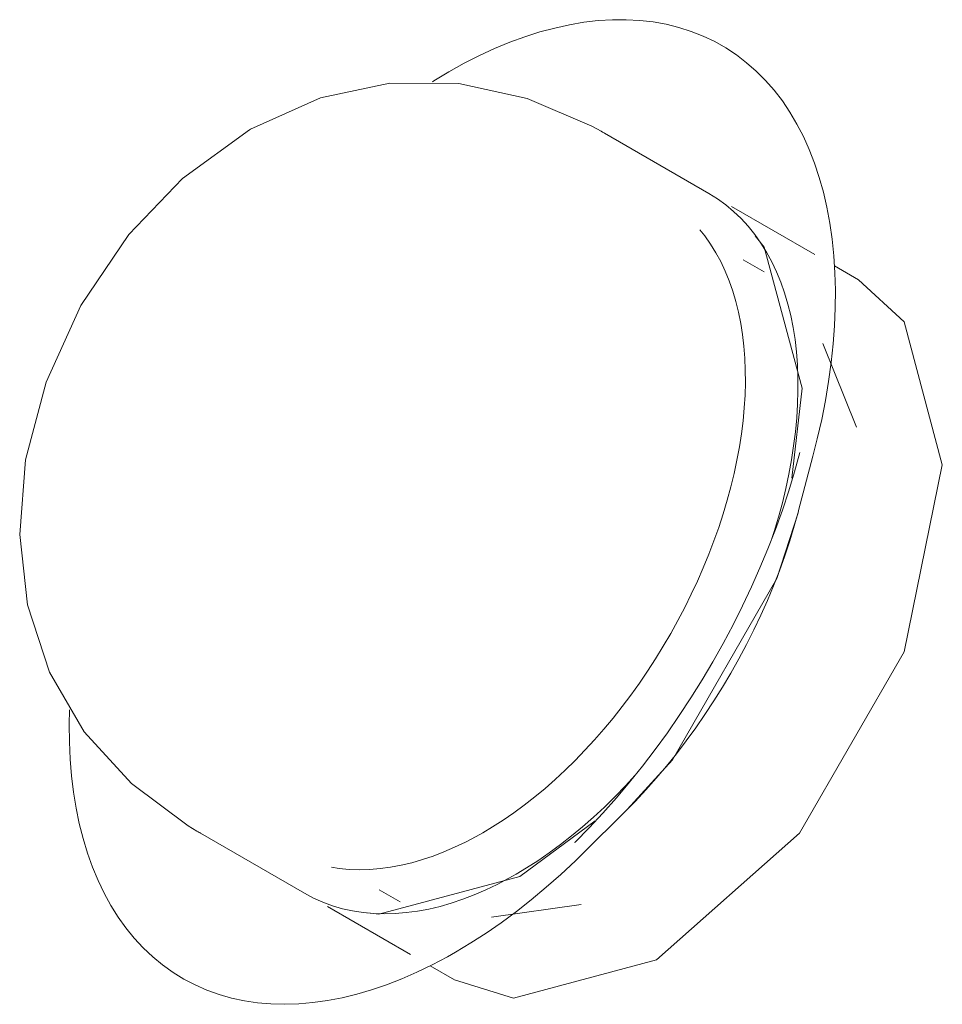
# Model space of a CAD drawing. Header units: millimetres. Extents: x -6654 to -5696, y -1148 to 406.
# Tile 1 of 2: x -6313 to -6210, y -1148 to -1039. Entities that reach past the tile are written whole.
import ezdxf

# ---------------------------------------------------------------- set-up
doc = ezdxf.new("R2010")
doc.units = ezdxf.units.MM
doc.layers.add('E-LITE-EQPM', color=7, linetype='Continuous', lineweight=20)

# ---------------------------------------------------------------- blocks, each defined once
blk = doc.blocks.new('40095 - 40095 MAY CEILING _ WALL LAMP WHITE LED 4W 2700K-546825-00 Isometrico PDF')
at = {"layer": 'E-LITE-EQPM', "color": 8, "lineweight": 9, "true_color": 0x808080}
for p, q in [((-7001.32, -1047.31), (-7009.09, -1050.8)), ((-6958.08, -1057.97), (-6969.69, -1051.27)), ((-6946.28, -1064.79), (-6955.55, -1059.44)), ((-6951.93, -1066.72), (-6954.27, -1065.37)), ((-6941.41, -1067.6), (-6944.11, -1066.04)), ((-6941.63, -1084.01), (-6945.38, -1074.67)), ((-6948.09, -1093.3), (-6946.49, -1087.22)), ((-6971.96, -1131.34), (-6967.5, -1126.91)), ((-6970.74, -1127.84), (-6979.11, -1134.06)), ((-7014.69, -1129.21), (-7003.08, -1135.92)), ((-6994.77, -1135.52), (-6992.43, -1136.87)), ((-6982.27, -1138.57), (-6972.3, -1137.15)), ((-7000.55, -1137.38), (-6991.28, -1142.73)), ((-6989.11, -1143.98), (-6986.41, -1145.54))]:
    blk.add_line(p, q, dxfattribs=at)
for points in [[(-6987.02, -1044.43, 0), (-6985.32, -1043.48, 0), (-6983.62, -1042.62, 0), (-6981.93, -1041.84, 0), (-6980.24, -1041.14, 0), (-6978.56, -1040.52, 0), (-6976.89, -1039.99, 0), (-6975.24, -1039.55, 0), (-6973.61, -1039.19, 0), (-6971.99, -1038.91, 0), (-6970.39, -1038.73, 0), (-6968.82, -1038.63, 0), (-6967.28, -1038.62, 0), (-6965.76, -1038.7, 0), (-6964.28, -1038.87, 0), (-6962.83, -1039.13, 0), (-6961.42, -1039.48, 0), (-6960.05, -1039.92, 0), (-6958.72, -1040.44, 0), (-6957.43, -1041.06, 0), (-6956.2, -1041.76, 0), (-6955.01, -1042.54, 0), (-6953.88, -1043.41, 0), (-6952.8, -1044.35, 0), (-6951.77, -1045.38, 0), (-6950.81, -1046.48, 0), (-6949.9, -1047.66, 0), (-6949.06, -1048.92, 0), (-6948.28, -1050.24, 0), (-6947.56, -1051.63, 0), (-6946.9, -1053.09, 0), (-6946.31, -1054.61, 0), (-6945.79, -1056.19, 0), (-6945.33, -1057.83, 0), (-6944.94, -1059.52, 0), (-6944.62, -1061.27, 0), (-6944.36, -1063.07, 0), (-6944.17, -1064.91, 0), (-6944.05, -1066.8, 0), (-6944, -1068.73, 0), (-6944.02, -1070.7, 0), (-6944.1, -1072.71, 0), (-6944.25, -1074.74, 0), (-6944.47, -1076.81, 0), (-6944.75, -1078.9, 0), (-6945.11, -1081.02, 0), (-6945.52, -1083.15, 0), (-6946.01, -1085.3, 0), (-6946.49, -1087.22, 0)], [(-6987.02, -1044.43, 0), (-6988.71, -1045.44, 0), (-6988.86, -1045.54, 0)], [(-7001.32, -1047.31, 0), (-6993.61, -1045.68, 0), (-6985.92, -1045.73, 0), (-6978.3, -1047.4, 0), (-6971.09, -1050.49, 0), (-6970.08, -1051.05, 0), (-6969.92, -1051.14, 0), (-6969.82, -1051.2, 0), (-6969.75, -1051.24, 0), (-6969.72, -1051.25, 0), (-6969.72, -1051.26, 0), (-6969.72, -1051.26, 0), (-6969.69, -1051.27, 0)], [(-7033.93, -1103.8, 0), (-7034.8, -1095.97, 0), (-7034.14, -1087.63, 0), (-7031.87, -1078.98, 0), (-7028, -1070.44, 0), (-7022.65, -1062.55, 0), (-7016.69, -1056.3, 0), (-7009.23, -1050.88, 0), (-7009.09, -1050.8, 0)], [(-6958.08, -1057.97, 0), (-6957.12, -1058.58, 0), (-6956.2, -1059.24, 0), (-6955.32, -1059.98, 0), (-6954.49, -1060.77, 0), (-6953.71, -1061.62, 0), (-6952.98, -1062.53, 0), (-6952.29, -1063.5, 0), (-6951.66, -1064.52, 0), (-6951.08, -1065.58, 0), (-6950.56, -1066.7, 0), (-6950.08, -1067.85, 0), (-6949.66, -1069.06, 0), (-6949.29, -1070.3, 0), (-6948.97, -1071.58, 0), (-6948.71, -1072.9, 0), (-6948.49, -1074.25, 0), (-6948.33, -1075.63, 0), (-6948.22, -1077.05, 0), (-6948.16, -1078.49, 0), (-6948.16, -1079.96, 0), (-6948.2, -1081.46, 0), (-6948.3, -1082.97, 0), (-6948.44, -1084.51, 0), (-6948.64, -1086.07, 0), (-6948.88, -1087.64, 0), (-6949.17, -1089.22, 0), (-6949.51, -1090.82, 0), (-6949.9, -1092.42, 0), (-6950.34, -1094.03, 0), (-6950.82, -1095.64, 0), (-6951.07, -1096.42, 0)], [(-6959.1, -1062.01, 0), (-6958.54, -1062.7, 0), (-6957.89, -1063.61, 0), (-6957.3, -1064.57, 0), (-6956.75, -1065.57, 0), (-6956.26, -1066.62, 0), (-6955.81, -1067.71, 0), (-6955.42, -1068.84, 0), (-6955.07, -1070, 0), (-6954.77, -1071.2, 0), (-6954.52, -1072.44, 0), (-6954.32, -1073.7, 0), (-6954.17, -1075, 0), (-6954.07, -1076.32, 0), (-6954.02, -1077.67, 0), (-6954.01, -1079.04, 0), (-6954.05, -1080.44, 0), (-6954.14, -1081.85, 0), (-6954.27, -1083.29, 0), (-6954.45, -1084.73, 0), (-6954.68, -1086.2, 0), (-6954.96, -1087.67, 0), (-6955.27, -1089.16, 0), (-6955.64, -1090.65, 0), (-6956.04, -1092.15, 0), (-6956.49, -1093.66, 0), (-6956.98, -1095.16, 0), (-6957.51, -1096.66, 0), (-6958.09, -1098.16, 0), (-6958.7, -1099.66, 0), (-6959.35, -1101.15, 0), (-6960.04, -1102.62, 0), (-6960.76, -1104.09, 0), (-6961.52, -1105.54, 0), (-6962.32, -1106.98, 0), (-6963.15, -1108.4, 0), (-6964.01, -1109.79, 0), (-6964.9, -1111.17, 0), (-6965.82, -1112.52, 0), (-6966.77, -1113.84, 0), (-6967.74, -1115.13, 0), (-6968.74, -1116.4, 0), (-6969.77, -1117.63, 0), (-6970.81, -1118.82, 0), (-6971.88, -1119.98, 0), (-6972.96, -1121.11, 0), (-6974.07, -1122.19, 0), (-6975.19, -1123.23, 0), (-6976.32, -1124.23, 0), (-6977.47, -1125.18, 0), (-6978.63, -1126.09, 0), (-6979.8, -1126.95, 0), (-6980.98, -1127.76, 0), (-6982.16, -1128.52, 0), (-6983.24, -1129.17, 0)], [(-6952.92, -1062.69, 0), (-6951.92, -1063.96, 0), (-6947.71, -1079.66, 0), (-6948.83, -1089.68, 0)], [(-6963.91, -1143.31, 0), (-6948, -1129.21, 0), (-6936.35, -1109.03, 0), (-6932.09, -1088.2, 0), (-6936.35, -1072.29, 0), (-6941.41, -1067.6, 0)], [(-6947.94, -1086.83, 0), (-6948.53, -1088.97, 0), (-6949.18, -1091.11, 0), (-6949.9, -1093.25, 0), (-6950.67, -1095.4, 0), (-6951.5, -1097.54, 0), (-6952.39, -1099.68, 0), (-6953.34, -1101.8, 0), (-6954.34, -1103.91, 0), (-6955.39, -1106.01, 0), (-6956.49, -1108.08, 0), (-6957.64, -1110.13, 0), (-6958.84, -1112.16, 0), (-6960.09, -1114.15, 0), (-6961.37, -1116.11, 0), (-6962.7, -1118.03, 0), (-6964.07, -1119.92, 0), (-6965.47, -1121.76, 0), (-6966.91, -1123.55, 0), (-6968.38, -1125.3, 0), (-6969.88, -1126.99, 0), (-6971.4, -1128.63, 0), (-6972.95, -1130.21, 0), (-6973.02, -1130.27, 0)], [(-6967.5, -1126.91, 0), (-6966.29, -1125.68, 0), (-6965.1, -1124.41, 0), (-6963.94, -1123.1, 0), (-6962.8, -1121.75, 0), (-6961.69, -1120.37, 0), (-6960.6, -1118.94, 0), (-6959.54, -1117.49, 0), (-6958.52, -1116, 0), (-6957.52, -1114.49, 0), (-6956.56, -1112.95, 0), (-6955.63, -1111.39, 0), (-6954.74, -1109.81, 0), (-6953.89, -1108.21, 0), (-6953.08, -1106.59, 0), (-6952.3, -1104.96, 0), (-6951.57, -1103.32, 0), (-6950.88, -1101.67, 0), (-6950.23, -1100.01, 0), (-6949.63, -1098.35, 0), (-6949.08, -1096.68, 0), (-6948.57, -1095.02, 0), (-6948.11, -1093.36, 0), (-6948.09, -1093.3, 0)], [(-6948.15, -1093.56, 0), (-6950.5, -1100.87, 0), (-6962.14, -1121.04, 0), (-6967.16, -1126.6, 0)], [(-7033.93, -1103.8, 0), (-7031.49, -1111.3, 0), (-7027.61, -1117.94, 0), (-7022.35, -1123.7, 0), (-7016.06, -1128.39, 0), (-7015.08, -1128.99, 0), (-7014.92, -1129.08, 0), (-7014.82, -1129.14, 0), (-7014.75, -1129.18, 0), (-7014.72, -1129.2, 0), (-7014.72, -1129.2, 0), (-7014.72, -1129.2, 0), (-7014.69, -1129.21, 0)], [(-7029.24, -1115.48, 0), (-7029.28, -1117.1, 0), (-7029.26, -1119.06, 0), (-7029.18, -1120.97, 0), (-7029.03, -1122.84, 0), (-7028.81, -1124.66, 0), (-7028.52, -1126.44, 0), (-7028.17, -1128.16, 0), (-7027.75, -1129.83, 0), (-7027.26, -1131.44, 0), (-7026.7, -1133, 0), (-7026.08, -1134.49, 0), (-7025.4, -1135.91, 0), (-7024.65, -1137.27, 0), (-7023.84, -1138.57, 0), (-7022.97, -1139.78, 0), (-7022.04, -1140.93, 0), (-7021.04, -1142, 0), (-7019.99, -1142.99, 0), (-7018.89, -1143.9, 0), (-7017.73, -1144.73, 0), (-7016.52, -1145.47, 0), (-7015.26, -1146.13, 0), (-7013.96, -1146.7, 0), (-7012.61, -1147.19, 0), (-7011.22, -1147.59, 0), (-7009.79, -1147.89, 0), (-7008.32, -1148.11, 0), (-7006.83, -1148.24, 0), (-7005.3, -1148.28, 0), (-7003.74, -1148.23, 0), (-7002.16, -1148.09, 0), (-7000.55, -1147.87, 0), (-6998.92, -1147.56, 0), (-6997.28, -1147.16, 0), (-6995.62, -1146.67, 0), (-6993.95, -1146.1, 0), (-6992.27, -1145.44, 0), (-6990.58, -1144.71, 0), (-6988.88, -1143.89, 0), (-6987.18, -1142.99, 0), (-6986.27, -1142.47, 0)], [(-6966.29, -1122.77, 0), (-6967.36, -1123.94, 0), (-6968.52, -1125.14, 0), (-6969.71, -1126.31, 0), (-6970.91, -1127.43, 0), (-6972.13, -1128.5, 0), (-6973.36, -1129.52, 0), (-6974.6, -1130.49, 0), (-6975.86, -1131.42, 0), (-6977.12, -1132.29, 0), (-6978.39, -1133.1, 0), (-6979.54, -1133.79, 0)], [(-7000.1, -1133.02, 0), (-6999.22, -1133.16, 0), (-6998.11, -1133.26, 0), (-6996.98, -1133.3, 0), (-6995.84, -1133.27, 0), (-6994.69, -1133.17, 0), (-6993.52, -1133.02, 0), (-6992.34, -1132.8, 0), (-6991.16, -1132.51, 0), (-6989.97, -1132.17, 0), (-6988.78, -1131.77, 0), (-6987.58, -1131.31, 0), (-6986.39, -1130.79, 0), (-6985.19, -1130.22, 0), (-6983.99, -1129.59, 0), (-6983.24, -1129.17, 0)], [(-6986.27, -1142.47, 0), (-6984.57, -1141.45, 0), (-6982.88, -1140.36, 0), (-6981.19, -1139.19, 0), (-6979.51, -1137.95, 0), (-6977.85, -1136.63, 0), (-6976.19, -1135.25, 0), (-6974.56, -1133.81, 0), (-6972.94, -1132.3, 0), (-6971.96, -1131.34, 0)], [(-7003.08, -1135.92, 0), (-7002.08, -1136.45, 0), (-7001.04, -1136.91, 0), (-6999.97, -1137.31, 0), (-6998.87, -1137.63, 0), (-6997.74, -1137.88, 0), (-6996.58, -1138.06, 0), (-6995.4, -1138.17, 0), (-6994.21, -1138.21, 0), (-6993, -1138.17, 0), (-6991.77, -1138.07, 0), (-6990.53, -1137.91, 0), (-6989.27, -1137.67, 0), (-6988.01, -1137.37, 0), (-6986.75, -1137, 0), (-6985.47, -1136.58, 0), (-6984.19, -1136.08, 0), (-6982.91, -1135.53, 0), (-6981.63, -1134.92, 0), (-6980.35, -1134.25, 0), (-6979.54, -1133.79, 0)], [(-6979.11, -1134.06, 0), (-6994.81, -1138.26, 0), (-6996.04, -1138.1, 0)], [(-6986.41, -1145.54, 0), (-6979.82, -1147.58, 0), (-6963.91, -1143.31, 0)]]:
    blk.add_polyline3d(points, dxfattribs=at)

msp = doc.modelspace()

# ---------------------------------------------------------------- block references
at = {"layer": 'E-LITE-EQPM', "color": 8, "lineweight": 9, "true_color": 0x808080}
msp.add_blockref('40095 - 40095 MAY CEILING _ WALL LAMP WHITE LED 4W 2700K-546825-00 Isometrico PDF', (722.21, 0), dxfattribs=at)

doc.saveas('drawing.dxf')
